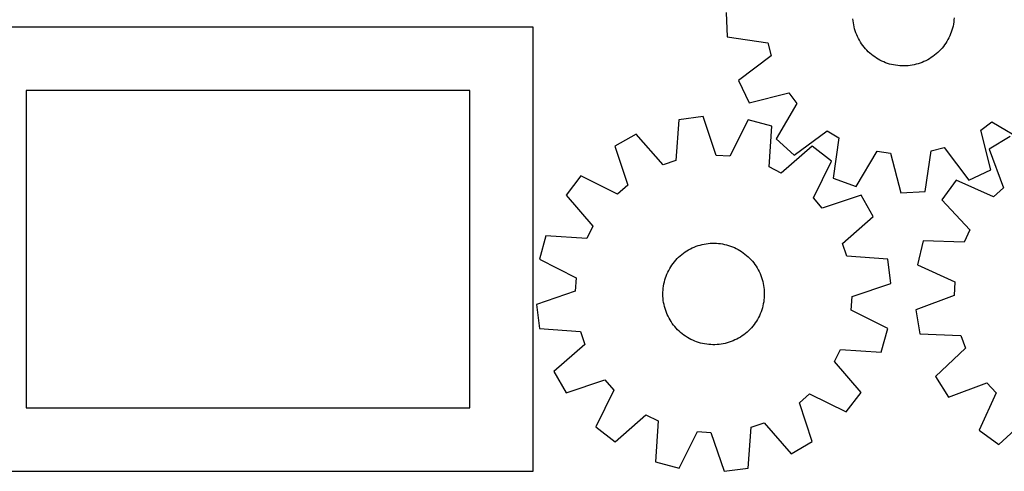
# Model space of a CAD drawing. Header units: millimetres. Extents: x 7 to 1243, y 7 to 1538.
# Tile 4 of 27: x 311 to 777, y 7 to 220. Entities that reach past the tile are written whole.
import ezdxf

# ---------------------------------------------------------------- set-up
doc = ezdxf.new("R2010")
doc.units = ezdxf.units.MM
doc.layers.add('CUT', color=7, linetype='CONTINUOUS', true_color=0x000000)

msp = doc.modelspace()

# ---------------------------------------------------------------- linework, layer by layer
at = {"layer": 'CUT'}
for p, q in [((644.996387, 223.442613), (645.613571, 211.922867)), ((705.132433, 219.52515), (705.044564, 220.500329)), ((705.260004, 218.554367), (705.132433, 219.52515)), ((752.881324, 219.919691), (752.769812, 218.946932)), ((752.953066, 220.896189), (752.881324, 219.919691)), ((553.736658, 216.515907), (283.736658, 216.515907)), ((553.736658, 6.515907), (553.736658, 216.515907)), ((705.427067, 217.589595), (705.260004, 218.554367)), ((705.633342, 216.63244), (705.427067, 217.589595)), ((705.878486, 215.684495), (705.633342, 216.63244)), ((706.162092, 214.747338), (705.878486, 215.684495)), ((706.483687, 213.822529), (706.162092, 214.747338)), ((751.930757, 215.125517), (751.624488, 214.19552)), ((752.198838, 216.067232), (751.930757, 215.125517)), ((752.428284, 217.019098), (752.198838, 216.067232)), ((752.618714, 217.979531), (752.428284, 217.019098)), ((752.769812, 218.946932), (752.618714, 217.979531)), ((645.613571, 211.922867), (664.782991, 209.098729)), ((706.842736, 212.911607), (706.483687, 213.822529)), ((707.238641, 212.016088), (706.842736, 212.911607)), ((707.670744, 211.137463), (707.238641, 212.016088)), ((708.138326, 210.277194), (707.670744, 211.137463)), ((708.640607, 209.436712), (708.138326, 210.277194)), ((749.540336, 209.77466), (749.017802, 208.946618)), ((750.02866, 210.623327), (749.540336, 209.77466)), ((750.481962, 211.491205), (750.02866, 210.623327)), ((750.899487, 212.37685), (750.481962, 211.491205)), ((751.28054, 213.278789), (750.899487, 212.37685)), ((751.624488, 214.19552), (751.28054, 213.278789)), ((664.782991, 209.098729), (666.372975, 202.86859)), ((709.176752, 208.617418), (708.640607, 209.436712)), ((709.745869, 207.820674), (709.176752, 208.617418)), ((710.347011, 207.047806), (709.745869, 207.820674)), ((710.979176, 206.300102), (710.347011, 207.047806)), ((711.641313, 205.578805), (710.979176, 206.300102)), ((712.33232, 204.885115), (711.641313, 205.578805)), ((745.92434, 205.162681), (745.2167, 204.485968)), ((746.60379, 205.867694), (745.92434, 205.162681)), ((747.253917, 206.599834), (746.60379, 205.867694)), ((747.873641, 207.357883), (747.253917, 206.599834)), ((748.461929, 208.140578), (747.873641, 207.357883)), ((749.017802, 208.946618), (748.461929, 208.140578)), ((666.372975, 202.86859), (650.901263, 191.203747)), ((713.051046, 204.220188), (712.33232, 204.885115)), ((713.796295, 203.585131), (713.051046, 204.220188)), ((714.566828, 202.980999), (713.796295, 203.585131)), ((715.361361, 202.408799), (714.566828, 202.980999)), ((716.178572, 201.869484), (715.361361, 202.408799)), ((717.0171, 201.36395), (716.178572, 201.869484)), ((717.875551, 200.893039), (717.0171, 201.36395)), ((718.752496, 200.457535), (717.875551, 200.893039)), ((719.646474, 200.058162), (718.752496, 200.457535)), ((739.578204, 200.629614), (738.690948, 200.215524)), ((740.447832, 201.07955), (739.578204, 200.629614)), ((741.298385, 201.564582), (740.447832, 201.07955)), ((742.128445, 202.083903), (741.298385, 201.564582)), ((742.936633, 202.636649), (742.128445, 202.083903)), ((743.721602, 203.2219), (742.936633, 202.636649)), ((744.482046, 203.838682), (743.721602, 203.2219)), ((745.2167, 204.485968), (744.482046, 203.838682)), ((720.555998, 199.695587), (719.646474, 200.058162)), ((721.479554, 199.370411), (720.555998, 199.695587)), ((722.415605, 199.083176), (721.479554, 199.370411)), ((723.362593, 198.83436), (722.415605, 199.083176)), ((724.318941, 198.624378), (723.362593, 198.83436)), ((725.283059, 198.453579), (724.318941, 198.624378)), ((726.253341, 198.322247), (725.283059, 198.453579)), ((727.228172, 198.2306), (726.253341, 198.322247)), ((728.20593, 198.178792), (727.228172, 198.2306)), ((729.184988, 198.166908), (728.20593, 198.178792)), ((730.163716, 198.194969), (729.184988, 198.166908)), ((731.140484, 198.262927), (730.163716, 198.194969)), ((732.113668, 198.37067), (731.140484, 198.262927)), ((733.081647, 198.518017), (732.113668, 198.37067)), ((734.042811, 198.704725), (733.081647, 198.518017)), ((734.995559, 198.930482), (734.042811, 198.704725)), ((735.938306, 199.194912), (734.995559, 198.930482)), ((736.869483, 199.497575), (735.938306, 199.194912)), ((737.787539, 199.837968), (736.869483, 199.497575)), ((738.690948, 200.215524), (737.787539, 199.837968)), ((650.901263, 191.203747), (655.879883, 180.797076)), ((523.736658, 186.515907), (313.736658, 186.515907)), ((313.736658, 186.515907), (313.736658, 36.515907)), ((523.736658, 36.515907), (523.736658, 186.515907)), ((655.879883, 180.797076), (674.670869, 185.523732)), ((674.670869, 185.523732), (678.523993, 180.376294)), ((678.523993, 180.376294), (668.693937, 163.678617)), ((622.719807, 172.745602), (621.328041, 153.419314)), ((634.161834, 174.217162), (622.719807, 172.745602)), ((640.398531, 155.871971), (634.161834, 174.217162)), ((655.49498, 172.754802), (646.813305, 155.432246)), ((666.629176, 169.735672), (655.49498, 172.754802)), ((665.370732, 150.400245), (666.629176, 169.735672)), ((765.629043, 167.850271), (770.776482, 171.703395)), ((770.3557, 149.059286), (765.629043, 167.850271)), ((770.776482, 171.703395), (787.474159, 161.87334)), ((602.450929, 165.932805), (592.443016, 160.194587)), ((615.233286, 151.370739), (602.450929, 165.932805)), ((668.693937, 163.678617), (677.276043, 155.969342)), ((677.276043, 155.969342), (692.827837, 167.527202)), ((692.827837, 167.527202), (698.357499, 164.246116)), ((698.357499, 164.246116), (695.665636, 145.057675)), ((779.435483, 164.848993), (769.618757, 158.789507)), ((592.443016, 160.194587), (598.553042, 141.806819)), ((685.778812, 160.220786), (671.128935, 147.539164)), ((694.910096, 153.170601), (685.778812, 160.220786)), ((742.054046, 157.962394), (748.284186, 159.552377)), ((748.284186, 159.552377), (759.949029, 144.080666)), ((769.618757, 158.789507), (776.321384, 140.609374)), ((646.813305, 155.432246), (640.398531, 155.871971)), ((706.54468, 141.219463), (716.489662, 157.848947)), ((716.489662, 157.848947), (722.854021, 156.933729)), ((722.854021, 156.933729), (727.710163, 138.175789)), ((739.229909, 138.792974), (742.054046, 157.962394)), ((621.328041, 153.419314), (615.233286, 151.370739)), ((671.128935, 147.539164), (665.370732, 150.400245)), ((686.348098, 135.788581), (694.910096, 153.170601)), ((576.32416, 146.14382), (569.273975, 137.012535)), ((593.706179, 137.581821), (576.32416, 146.14382)), ((695.665636, 145.057675), (706.54468, 141.219463)), ((759.949029, 144.080666), (770.3557, 149.059286)), ((598.553042, 141.806819), (593.706179, 137.581821)), ((753.963645, 144.223826), (747.213038, 134.868893)), ((771.613967, 136.229544), (753.963645, 144.223826)), ((776.321384, 140.609374), (771.613967, 136.229544)), ((569.273975, 137.012535), (581.955596, 122.362658)), ((690.573096, 130.941719), (686.348098, 135.788581)), ((708.960864, 137.051744), (690.573096, 130.941719)), ((714.699082, 127.043831), (708.960864, 137.051744)), ((727.710163, 138.175789), (739.229909, 138.792974)), ((747.213038, 134.868893), (760.362693, 120.637625)), ((700.137016, 114.261474), (714.699082, 127.043831)), ((581.955596, 122.362658), (579.094516, 116.604455)), ((559.759089, 117.862899), (556.739959, 106.728703)), ((579.094516, 116.604455), (559.759089, 117.862899)), ((760.362693, 120.637625), (757.689695, 114.789739)), ((628.147042, 111.703484), (629.02658, 112.133726)), ((629.02658, 112.133726), (629.922935, 112.527735)), ((629.922935, 112.527735), (630.834615, 112.884854)), ((630.834615, 112.884854), (631.760103, 113.204491)), ((631.760103, 113.204491), (632.697858, 113.486112)), ((632.697858, 113.486112), (633.64632, 113.729249)), ((633.64632, 113.729249), (634.603909, 113.933498)), ((634.603909, 113.933498), (635.569033, 114.098517)), ((635.569033, 114.098517), (636.540084, 114.224033)), ((636.540084, 114.224033), (637.515447, 114.309837)), ((637.515447, 114.309837), (638.493498, 114.355786)), ((638.493498, 114.355786), (639.47261, 114.361804)), ((639.47261, 114.361804), (640.451152, 114.32788)), ((640.451152, 114.32788), (641.427495, 114.25407)), ((641.427495, 114.25407), (642.400016, 114.140499)), ((642.400016, 114.140499), (643.367095, 113.987354)), ((643.367095, 113.987354), (644.327123, 113.794891)), ((644.327123, 113.794891), (645.278501, 113.56343)), ((645.278501, 113.56343), (646.219647, 113.293356)), ((646.219647, 113.293356), (647.148994, 112.985119)), ((647.148994, 112.985119), (648.064994, 112.639231)), ((648.064994, 112.639231), (648.966124, 112.256269)), ((648.966124, 112.256269), (649.850884, 111.83687)), ((649.850884, 111.83687), (650.717801, 111.381732)), ((702.185591, 108.16672), (700.137016, 114.261474)), ((738.323645, 115.421006), (735.666875, 104.194829)), ((757.689695, 114.789739), (738.323645, 115.421006)), ((621.88484, 107.055155), (622.579991, 107.744692)), ((622.579991, 107.744692), (623.302688, 108.4053)), ((623.302688, 108.4053), (624.05173, 109.035881)), ((624.05173, 109.035881), (624.825868, 109.635385)), ((624.825868, 109.635385), (625.623815, 110.202814)), ((625.623815, 110.202814), (626.444243, 110.737224)), ((626.444243, 110.737224), (627.285785, 111.237725)), ((627.285785, 111.237725), (628.147042, 111.703484)), ((650.717801, 111.381732), (651.565431, 110.891613)), ((651.565431, 110.891613), (652.392365, 110.367327)), ((652.392365, 110.367327), (653.197226, 109.809749)), ((653.197226, 109.809749), (653.978675, 109.219805)), ((653.978675, 109.219805), (654.73541, 108.598478)), ((654.73541, 108.598478), (655.466172, 107.946802)), ((655.466172, 107.946802), (656.169746, 107.265862)), ((656.169746, 107.265862), (656.844959, 106.55679)), ((721.511879, 106.774954), (702.185591, 108.16672)), ((556.739959, 106.728703), (574.062514, 98.047028)), ((618.353765, 102.377839), (618.861073, 103.215295)), ((618.861073, 103.215295), (619.402118, 104.031363)), ((619.402118, 104.031363), (619.975998, 104.824683)), ((619.975998, 104.824683), (620.58176, 105.593934)), ((620.58176, 105.593934), (621.218394, 106.337838)), ((621.218394, 106.337838), (621.88484, 107.055155)), ((656.844959, 106.55679), (657.490688, 105.820768)), ((657.490688, 105.820768), (658.105858, 105.05902)), ((658.105858, 105.05902), (658.689446, 104.272813)), ((658.689446, 104.272813), (659.24048, 103.463458)), ((659.24048, 103.463458), (659.758043, 102.6323)), ((659.758043, 102.6323), (660.241274, 101.780722)), ((722.983439, 95.332927), (721.511879, 106.774954)), ((735.666875, 104.194829), (753.261643, 96.079007)), ((574.062514, 98.047028), (573.62279, 91.632254)), ((616.061568, 96.984175), (616.350784, 97.919616)), ((616.350784, 97.919616), (616.677914, 98.842481)), ((616.677914, 98.842481), (617.042414, 99.751236)), ((617.042414, 99.751236), (617.443678, 100.644366)), ((617.443678, 100.644366), (617.881038, 101.520387)), ((617.881038, 101.520387), (618.353765, 102.377839)), ((660.241274, 101.780722), (660.689367, 100.910144)), ((660.689367, 100.910144), (661.101579, 100.022013)), ((661.101579, 100.022013), (661.477221, 99.117807)), ((661.477221, 99.117807), (661.81567, 98.199032)), ((661.81567, 98.199032), (662.116361, 97.267216)), ((615.292516, 93.148058), (615.425902, 94.11806)), ((615.425902, 94.11806), (615.598742, 95.081814)), ((615.598742, 95.081814), (615.810748, 96.037716)), ((615.810748, 96.037716), (616.061568, 96.984175)), ((662.116361, 97.267216), (662.378795, 96.323912)), ((662.378795, 96.323912), (662.602534, 95.370688)), ((662.602534, 95.370688), (662.787206, 94.409131)), ((662.787206, 94.409131), (662.932505, 93.440842)), ((662.932505, 93.440842), (663.038187, 92.467432)), ((704.638248, 89.09623), (722.983439, 95.332927)), ((753.261643, 96.079007), (753.030004, 89.653353)), ((573.62279, 91.632254), (555.277599, 85.395557)), ((615.130972, 90.216747), (615.144928, 91.195777)), ((615.156961, 89.237962), (615.130972, 90.216747)), ((615.144928, 91.195777), (615.198806, 92.173423)), ((615.222851, 88.261051), (615.156961, 89.237962)), ((615.198806, 92.173423), (615.292516, 93.148058)), ((663.062231, 88.555061), (662.968521, 87.580426)), ((663.038187, 92.467432), (663.104077, 91.490522)), ((663.116109, 89.532707), (663.062231, 88.555061)), ((663.104077, 91.490522), (663.130066, 90.511737)), ((663.130066, 90.511737), (663.116109, 89.532707)), ((704.198523, 82.681456), (704.638248, 89.09623)), ((753.030004, 89.653353), (734.89653, 82.825501)), ((555.277599, 85.395557), (556.749158, 73.95353)), ((615.328533, 87.287642), (615.222851, 88.261051)), ((615.473831, 86.319353), (615.328533, 87.287642)), ((615.658504, 85.357796), (615.473831, 86.319353)), ((615.882243, 84.404572), (615.658504, 85.357796)), ((616.144677, 83.461267), (615.882243, 84.404572)), ((662.450289, 84.690768), (662.19947, 83.744309)), ((662.662295, 85.64667), (662.450289, 84.690768)), ((662.835135, 86.610424), (662.662295, 85.64667)), ((662.968521, 87.580426), (662.835135, 86.610424)), ((616.445368, 82.529452), (616.144677, 83.461267)), ((616.783817, 81.610677), (616.445368, 82.529452)), ((617.159459, 80.706471), (616.783817, 81.610677)), ((617.57167, 79.81834), (617.159459, 80.706471)), ((618.019764, 78.947761), (617.57167, 79.81834)), ((660.817359, 80.084118), (660.38, 79.208097)), ((661.218623, 80.977248), (660.817359, 80.084118)), ((661.583124, 81.886003), (661.218623, 80.977248)), ((661.910254, 82.808868), (661.583124, 81.886003)), ((662.19947, 83.744309), (661.910254, 82.808868)), ((721.521079, 73.999781), (704.198523, 82.681456)), ((734.89653, 82.825501), (736.738067, 71.437165)), ((618.502994, 78.096184), (618.019764, 78.947761)), ((619.020557, 77.265026), (618.502994, 78.096184)), ((619.571591, 76.455671), (619.020557, 77.265026)), ((620.155179, 75.669464), (619.571591, 76.455671)), ((620.77035, 74.907716), (620.155179, 75.669464)), ((621.416079, 74.171694), (620.77035, 74.907716)), ((657.679278, 75.134549), (657.042644, 74.390646)), ((658.285039, 75.903801), (657.679278, 75.134549)), ((658.85892, 76.697121), (658.285039, 75.903801)), ((659.399964, 77.513188), (658.85892, 76.697121)), ((659.907272, 78.350645), (659.399964, 77.513188)), ((660.38, 79.208097), (659.907272, 78.350645)), ((556.749158, 73.95353), (576.075446, 72.561764)), ((576.075446, 72.561764), (578.124022, 66.46701)), ((622.091292, 73.462622), (621.416079, 74.171694)), ((622.794865, 72.781682), (622.091292, 73.462622)), ((623.525628, 72.130006), (622.794865, 72.781682)), ((624.282363, 71.508679), (623.525628, 72.130006)), ((625.063811, 70.918735), (624.282363, 71.508679)), ((625.868672, 70.361157), (625.063811, 70.918735)), ((626.695606, 69.836871), (625.868672, 70.361157)), ((651.816795, 69.99126), (650.975252, 69.490759)), ((652.637223, 70.52567), (651.816795, 69.99126)), ((653.43517, 71.093099), (652.637223, 70.52567)), ((654.209308, 71.692603), (653.43517, 71.093099)), ((654.958349, 72.323184), (654.209308, 71.692603)), ((655.681047, 72.983792), (654.958349, 72.323184)), ((656.376197, 73.673329), (655.681047, 72.983792)), ((657.042644, 74.390646), (656.376197, 73.673329)), ((718.501949, 62.865585), (721.521079, 73.999781)), ((736.738067, 71.437165), (756.099304, 70.672349)), ((756.099304, 70.672349), (758.344289, 64.647174)), ((578.124022, 66.46701), (563.561956, 53.684653)), ((627.543237, 69.346752), (626.695606, 69.836871)), ((628.410154, 68.891614), (627.543237, 69.346752)), ((629.294913, 68.472215), (628.410154, 68.891614)), ((630.196043, 68.089253), (629.294913, 68.472215)), ((631.112044, 67.743365), (630.196043, 68.089253)), ((632.04139, 67.435128), (631.112044, 67.743365)), ((632.982536, 67.165054), (632.04139, 67.435128)), ((633.933915, 66.933593), (632.982536, 67.165054)), ((634.893942, 66.74113), (633.933915, 66.933593)), ((635.861021, 66.587985), (634.893942, 66.74113)), ((636.833542, 66.474414), (635.861021, 66.587985)), ((637.809886, 66.400604), (636.833542, 66.474414)), ((638.788428, 66.36668), (637.809886, 66.400604)), ((639.767539, 66.372698), (638.788428, 66.36668)), ((640.74559, 66.418646), (639.767539, 66.372698)), ((641.720953, 66.50445), (640.74559, 66.418646)), ((642.692005, 66.629967), (641.720953, 66.50445)), ((643.657128, 66.794986), (642.692005, 66.629967)), ((644.614718, 66.999235), (643.657128, 66.794986)), ((645.563179, 67.242372), (644.614718, 66.999235)), ((646.500935, 67.523993), (645.563179, 67.242372)), ((647.426422, 67.84363), (646.500935, 67.523993)), ((648.338102, 68.200749), (647.426422, 67.84363)), ((649.234457, 68.594758), (648.338102, 68.200749)), ((650.113995, 69.025), (649.234457, 68.594758)), ((650.975252, 69.490759), (650.113995, 69.025)), ((696.305441, 58.365826), (699.166522, 64.124029)), ((699.166522, 64.124029), (718.501949, 62.865585)), ((758.344289, 64.647174), (744.204049, 51.399682)), ((708.987063, 43.715949), (696.305441, 58.365826)), ((563.561956, 53.684653), (569.300174, 43.67674)), ((744.204049, 51.399682), (750.263536, 41.582957)), ((569.300174, 43.67674), (587.687941, 49.786765)), ((587.687941, 49.786765), (591.91294, 44.939902)), ((750.263536, 41.582957), (768.443668, 48.285583)), ((768.443668, 48.285583), (772.823498, 43.578166)), ((591.91294, 44.939902), (583.350941, 27.557883)), ((679.707996, 38.921665), (684.554858, 43.146663)), ((684.554858, 43.146663), (701.936878, 34.584664)), ((701.936878, 34.584664), (708.987063, 43.715949)), ((772.823498, 43.578166), (764.829216, 25.927844)), ((685.818021, 20.533897), (679.707996, 38.921665)), ((313.736658, 36.515907), (523.736658, 36.515907)), ((592.482226, 20.507698), (607.132102, 33.18932)), ((607.132102, 33.18932), (612.890306, 30.328239)), ((612.890306, 30.328239), (611.631862, 10.992812)), ((656.932997, 27.309169), (663.027751, 29.357745)), ((663.027751, 29.357745), (675.810108, 14.795679)), ((774.18415, 19.177237), (788.415418, 32.326892)), ((583.350941, 27.557883), (592.482226, 20.507698)), ((622.766058, 7.973682), (631.447732, 25.296238)), ((631.447732, 25.296238), (637.862507, 24.856513)), ((637.862507, 24.856513), (644.099204, 6.511322)), ((655.541231, 7.982882), (656.932997, 27.309169)), ((764.829216, 25.927844), (774.18415, 19.177237)), ((675.810108, 14.795679), (685.818021, 20.533897)), ((611.631862, 10.992812), (622.766058, 7.973682)), ((283.736658, 6.515907), (553.736658, 6.515907)), ((644.099204, 6.511322), (655.541231, 7.982882))]:
    msp.add_line(p, q, dxfattribs=at)

doc.saveas('drawing.dxf')
